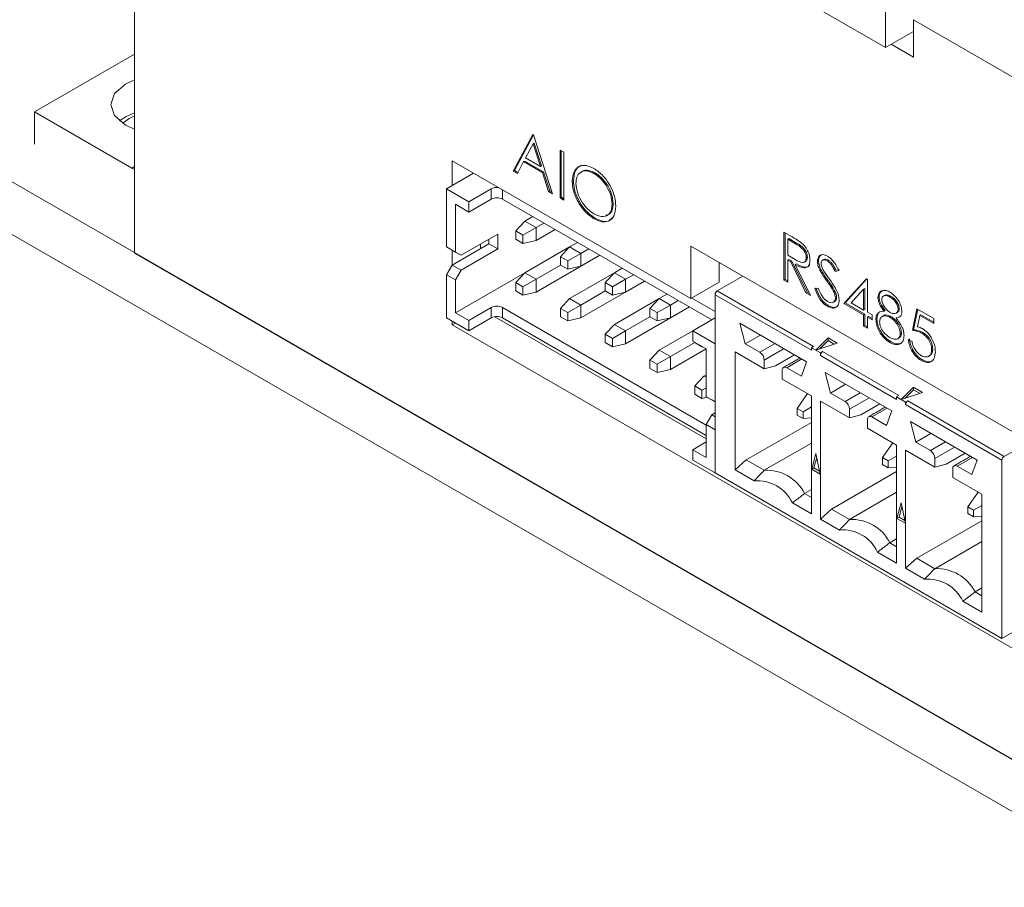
# Model space of a CAD drawing. Header units: inches. Extents: x 0.2 to 16.3, y 0.2 to 11.5.
# Tile 3 of 64: x 0.853 to 1.67, y 1.633 to 2.353. Entities that reach past the tile are written whole.
import ezdxf

# ---------------------------------------------------------------- set-up
doc = ezdxf.new("R2010")
doc.units = ezdxf.units.IN
doc.header["$MEASUREMENT"] = 0

msp = doc.modelspace()

# ---------------------------------------------------------------- linework, layer by layer
at = {"color": 7, "linetype": 'Continuous', "lineweight": 15}
for p, q in [((0.94859, 2.15899), (0.94859, 2.71206)), ((1.57141, 2.32982), (1.57141, 2.50341)), ((1.3487, 2.45838), (1.57141, 2.32982)), ((1.59442, 2.32181), (1.59442, 2.35284)), ((1.59442, 2.35284), (2.12975, 2.0438)), ((1.59442, 2.3431), (1.57141, 2.32982)), ((1.57598, 2.33246), (1.59442, 2.32181)), ((0.94859, 2.3242), (0.86561, 2.27629)), ((0.68766, 2.31), (3.04468, 0.94932)), ((0.86561, 2.27629), (0.86561, 2.24945)), ((0.86561, 2.27629), (0.94622, 2.22976)), ((0.68766, 2.26645), (3.04468, 0.90577)), ((1.2626, 2.22727), (1.27891, 2.25755)), ((1.26353, 2.2278), (1.27937, 2.25722)), ((1.27891, 2.25755), (1.27935, 2.25729)), ((1.27935, 2.25729), (1.29521, 2.20844)), ((1.27909, 2.2497), (1.27287, 2.23813)), ((1.28002, 2.25024), (1.27909, 2.2497)), ((1.28515, 2.23104), (1.27909, 2.2497)), ((1.28608, 2.23158), (1.28002, 2.25024)), ((1.27287, 2.23813), (1.28515, 2.23104)), ((1.30138, 2.24457), (1.30447, 2.24279)), ((1.30138, 2.20488), (1.30138, 2.24457)), ((1.30231, 2.20542), (1.30231, 2.24404)), ((1.30447, 2.24279), (1.30447, 2.2031)), ((0.94859, 2.23113), (0.94622, 2.22976)), ((0.94859, 2.22863), (0.94622, 2.22976)), ((1.40985, 2.12134), (1.21186, 2.23564)), ((1.21186, 2.23564), (1.21186, 2.21514)), ((1.2712, 2.23503), (1.26597, 2.22532)), ((1.27212, 2.23556), (1.2712, 2.23503)), ((1.28678, 2.22603), (1.2712, 2.23503)), ((1.28771, 2.22657), (1.27212, 2.23556)), ((1.28608, 2.23158), (1.28515, 2.23104)), ((1.22961, 2.22539), (1.20725, 2.21248)), ((1.26353, 2.2278), (1.2626, 2.22727)), ((1.26597, 2.22532), (1.2626, 2.22727)), ((1.26641, 2.22614), (1.26353, 2.2278)), ((1.28771, 2.22657), (1.28678, 2.22603)), ((1.29186, 2.21038), (1.28678, 2.22603)), ((1.29279, 2.21091), (1.28771, 2.22657)), ((1.33045, 2.22581), (1.32952, 2.22528)), ((1.31245, 2.21924), (1.31152, 2.2187)), ((1.22577, 2.2018), (1.20725, 2.21248)), ((1.20725, 2.21248), (1.20725, 2.16426)), ((1.24435, 2.21252), (1.22577, 2.2018)), ((1.24435, 2.21252), (1.24435, 2.20395)), ((1.25363, 2.20395), (1.25363, 2.21153)), ((1.29279, 2.21091), (1.29186, 2.21038)), ((1.29521, 2.20844), (1.29186, 2.21038)), ((1.29479, 2.20976), (1.29279, 2.21091)), ((1.30231, 2.20542), (1.30138, 2.20488)), ((1.30447, 2.2031), (1.30138, 2.20488)), ((1.30447, 2.20417), (1.30231, 2.20542)), ((1.21468, 2.15998), (1.21468, 2.19962)), ((1.22577, 2.19322), (1.21468, 2.19962)), ((1.24435, 2.20395), (1.22577, 2.19322)), ((1.22577, 2.19322), (1.22577, 2.2018)), ((1.42725, 2.10372), (1.25363, 2.20395)), ((1.3455, 2.20035), (1.34457, 2.19982)), ((1.27873, 2.18946), (1.27224, 2.1857)), ((1.27224, 2.1857), (1.26459, 2.17751)), ((1.28152, 2.18035), (1.2706, 2.17405)), ((1.28152, 2.18035), (1.27224, 2.1857)), ((1.28801, 2.1841), (1.28152, 2.18035)), ((1.28152, 2.16963), (1.28152, 2.18035)), ((1.33057, 2.18808), (1.32964, 2.18755)), ((1.21932, 2.1573), (1.24984, 2.17491)), ((1.24984, 2.17491), (1.24984, 2.16256)), ((1.2706, 2.17405), (1.26459, 2.17751)), ((1.26459, 2.17751), (1.26459, 2.17058)), ((1.2706, 2.17405), (1.2706, 2.16711)), ((1.28152, 2.16963), (1.2973, 2.17874)), ((1.48708, 2.17648), (1.49396, 2.17251)), ((1.48708, 2.13679), (1.48708, 2.17648)), ((1.48801, 2.13733), (1.48801, 2.17595)), ((1.20725, 2.16426), (1.21468, 2.15998)), ((1.20725, 2.16426), (1.21189, 2.16158)), ((1.24241, 2.16684), (1.21189, 2.14923)), ((1.23543, 2.1666), (1.23543, 2.16281)), ((1.24241, 2.17063), (1.24241, 2.16684)), ((1.24984, 2.16256), (1.24241, 2.16684)), ((1.26459, 2.17058), (1.2706, 2.16711)), ((1.2706, 2.16711), (1.28152, 2.16963)), ((1.30934, 2.16426), (1.27224, 2.14284)), ((1.30935, 2.16428), (1.30171, 2.15609)), ((1.31585, 2.16803), (1.30935, 2.16428)), ((1.31863, 2.15892), (1.30935, 2.16428)), ((1.69269, 2.00161), (1.40985, 2.16489)), ((1.40985, 2.16489), (1.40985, 2.12134)), ((1.4911, 2.17117), (1.49017, 2.17063)), ((1.49017, 2.17063), (1.49017, 2.1574)), ((1.49661, 2.16691), (1.49017, 2.17063)), ((1.49754, 2.16745), (1.4911, 2.17117)), ((1.49754, 2.16745), (1.49661, 2.16691)), ((2.78374, 1.09958), (0.94859, 2.15899)), ((1.21186, 2.1616), (1.21186, 2.14916)), ((1.21189, 2.16158), (1.21932, 2.1573)), ((1.21468, 2.15998), (1.21932, 2.1573)), ((1.24984, 2.16256), (1.21932, 2.14494)), ((1.28152, 2.12677), (1.33442, 2.15731)), ((1.30772, 2.15262), (1.30171, 2.15609)), ((1.30171, 2.15609), (1.30171, 2.14915)), ((1.31863, 2.15892), (1.30772, 2.15262)), ((1.32513, 2.16267), (1.31863, 2.15892)), ((1.31863, 2.1482), (1.31863, 2.15892)), ((1.31863, 2.1482), (1.33441, 2.15731)), ((1.49017, 2.1574), (1.49646, 2.15371)), ((1.21189, 2.14923), (1.20725, 2.14119)), ((1.21932, 2.14494), (1.21189, 2.14923)), ((1.30172, 2.14915), (1.28152, 2.13748)), ((1.30171, 2.14915), (1.30772, 2.14568)), ((1.30772, 2.15262), (1.30772, 2.14568)), ((1.30772, 2.14568), (1.31863, 2.1482)), ((1.43342, 2.15128), (1.43342, 2.13495)), ((1.4911, 2.15387), (1.49017, 2.15333)), ((1.49017, 2.15333), (1.49017, 2.13501)), ((1.49267, 2.15188), (1.49017, 2.15333)), ((1.4936, 2.15242), (1.4911, 2.15387)), ((1.4936, 2.15242), (1.49267, 2.15188)), ((1.5053, 2.12627), (1.49267, 2.15188)), ((1.50623, 2.12681), (1.4936, 2.15242)), ((1.49742, 2.15022), (1.49649, 2.14968)), ((1.49649, 2.14968), (1.50912, 2.12407)), ((1.50652, 2.15573), (1.50559, 2.15519)), ((1.51577, 2.15275), (1.51485, 2.15221)), ((1.5239, 2.15325), (1.52297, 2.15271)), ((1.21468, 2.1369), (1.20725, 2.14119)), ((1.20725, 2.14119), (1.20725, 2.10532)), ((1.21932, 2.14494), (1.21468, 2.1369)), ((1.21468, 2.10961), (1.27223, 2.14284)), ((1.27224, 2.14284), (1.26459, 2.13465)), ((1.28152, 2.13748), (1.27224, 2.14284)), ((1.34646, 2.14283), (1.30935, 2.12141)), ((1.34647, 2.14285), (1.33883, 2.13466)), ((1.35297, 2.1466), (1.34647, 2.14285)), ((1.35575, 2.13749), (1.34647, 2.14285)), ((1.36225, 2.14124), (1.35575, 2.13749)), ((1.43182, 2.12785), (1.45292, 2.14003)), ((1.5177, 2.1456), (1.51677, 2.14506)), ((1.53247, 2.14458), (1.52968, 2.14375)), ((1.53061, 2.14428), (1.52968, 2.14375)), ((1.5334, 2.14512), (1.53061, 2.14428)), ((1.21468, 2.1369), (1.21468, 2.10961)), ((1.2706, 2.13118), (1.26459, 2.13465)), ((1.26459, 2.13465), (1.26459, 2.12771)), ((1.28152, 2.13748), (1.2706, 2.13118)), ((1.28152, 2.12677), (1.28152, 2.13748)), ((1.31863, 2.10534), (1.37154, 2.13588)), ((1.34484, 2.13119), (1.33883, 2.13466)), ((1.33883, 2.13466), (1.33883, 2.12772)), ((1.35575, 2.13749), (1.34484, 2.13119)), ((1.35575, 2.12678), (1.35575, 2.13749)), ((1.35575, 2.12678), (1.37153, 2.13588)), ((1.40985, 2.12134), (1.43342, 2.13495)), ((1.48801, 2.13733), (1.48708, 2.13679)), ((1.49017, 2.13501), (1.48708, 2.13679)), ((1.49017, 2.13608), (1.48801, 2.13733)), ((1.52333, 2.13694), (1.5224, 2.13641)), ((1.53688, 2.1172), (1.55564, 2.13792)), ((1.53781, 2.11774), (1.55593, 2.13776)), ((1.55564, 2.13792), (1.55627, 2.13756)), ((1.55627, 2.13756), (1.55627, 2.11008)), ((1.26459, 2.12771), (1.2706, 2.12425)), ((1.2706, 2.13118), (1.2706, 2.12425)), ((1.2706, 2.12425), (1.28152, 2.12677)), ((1.33883, 2.12772), (1.31863, 2.11606)), ((1.33883, 2.12772), (1.34484, 2.12425)), ((1.34484, 2.13119), (1.34484, 2.12425)), ((1.34484, 2.12425), (1.35575, 2.12678)), ((1.39009, 2.12517), (1.38359, 2.12142)), ((1.42997, 1.97676), (1.42997, 2.12463)), ((1.42997, 2.12463), (1.50986, 2.07851)), ((1.43182, 2.12785), (1.51172, 2.08172)), ((1.50623, 2.12681), (1.5053, 2.12627)), ((1.50912, 2.12407), (1.5053, 2.12627)), ((1.50838, 2.12557), (1.50623, 2.12681)), ((1.51264, 2.12969), (1.51555, 2.13003)), ((1.52952, 2.12704), (1.5286, 2.1265)), ((1.55319, 2.1291), (1.54294, 2.11778)), ((1.55411, 2.12964), (1.55319, 2.1291)), ((1.55319, 2.11186), (1.55319, 2.1291)), ((1.55411, 2.1124), (1.55411, 2.12964)), ((1.57591, 2.12322), (1.57499, 2.12269)), ((1.30935, 2.12141), (1.30171, 2.11322)), ((1.31863, 2.11606), (1.30772, 2.10975)), ((1.31863, 2.11606), (1.30935, 2.12141)), ((1.31863, 2.10534), (1.31863, 2.11606)), ((1.38358, 2.1214), (1.34647, 2.09999)), ((1.38359, 2.12142), (1.37595, 2.11323)), ((1.39287, 2.11606), (1.38196, 2.10976)), ((1.39287, 2.11606), (1.38359, 2.12142)), ((1.39937, 2.11981), (1.39287, 2.11606)), ((1.39287, 2.10535), (1.39287, 2.11606)), ((1.42997, 2.11072), (1.41071, 2.12184)), ((1.52402, 2.11552), (1.5231, 2.11498)), ((1.53076, 2.12243), (1.52983, 2.12189)), ((1.53781, 2.11774), (1.53688, 2.1172)), ((1.55319, 2.10779), (1.53688, 2.1172)), ((1.55411, 2.10833), (1.53781, 2.11774)), ((1.54294, 2.11778), (1.55319, 2.11186)), ((1.56601, 2.12282), (1.56508, 2.12229)), ((1.21468, 2.10961), (1.22577, 2.10321)), ((1.22577, 2.10321), (1.24435, 2.11394)), ((1.24435, 2.11394), (1.24435, 2.10537)), ((1.25363, 2.11394), (1.42254, 2.01643)), ((1.25363, 2.10537), (1.25363, 2.11394)), ((1.30772, 2.10975), (1.30171, 2.11322)), ((1.30171, 2.11322), (1.30171, 2.10629)), ((1.30772, 2.10975), (1.30772, 2.10282)), ((1.35575, 2.08391), (1.40866, 2.11445)), ((1.38196, 2.10976), (1.37595, 2.11323)), ((1.37595, 2.11323), (1.37595, 2.10629)), ((1.38196, 2.10976), (1.38196, 2.10282)), ((1.39287, 2.10535), (1.40865, 2.11446)), ((1.55411, 2.1124), (1.55319, 2.11186)), ((1.55411, 2.10833), (1.55319, 2.10779)), ((1.55319, 2.09863), (1.55319, 2.10779)), ((1.55411, 2.09917), (1.55411, 2.10833)), ((1.55627, 2.11008), (1.56024, 2.10779)), ((1.56024, 2.10779), (1.56024, 2.10372)), ((1.57103, 2.11151), (1.5701, 2.11098)), ((1.58276, 2.11318), (1.58183, 2.11264)), ((1.59373, 2.09507), (1.59725, 2.11288)), ((1.59466, 2.09561), (1.59799, 2.11246)), ((1.59725, 2.11288), (1.61136, 2.10474)), ((1.59966, 2.10742), (1.59781, 2.09805)), ((1.60059, 2.10796), (1.59966, 2.10742)), ((1.61136, 2.10067), (1.59966, 2.10742)), ((1.61136, 2.10174), (1.60059, 2.10796)), ((1.20725, 2.10532), (1.22577, 2.09464)), ((1.21186, 2.10267), (1.21186, 2.09955)), ((1.21186, 2.09955), (1.21456, 2.10111)), ((1.21186, 2.09955), (1.69835, 1.81871)), ((1.22577, 2.09464), (1.24435, 2.10537)), ((1.22577, 2.09464), (1.22577, 2.10321)), ((1.24724, 2.10634), (1.42254, 2.00514)), ((1.25363, 2.10537), (1.42254, 2.00785)), ((1.30171, 2.10629), (1.30772, 2.10282)), ((1.30772, 2.10282), (1.31863, 2.10534)), ((1.34647, 2.09999), (1.33883, 2.09179)), ((1.35575, 2.09463), (1.34647, 2.09999)), ((1.37595, 2.10629), (1.35575, 2.09463)), ((1.37595, 2.10629), (1.38196, 2.10282)), ((1.38196, 2.10282), (1.39287, 2.10535)), ((1.4207, 2.09998), (1.38359, 2.07856)), ((1.41146, 2.0946), (1.42997, 2.10529)), ((1.42071, 2.09999), (1.42061, 2.09988)), ((1.42721, 2.10374), (1.42071, 2.09999)), ((1.42075, 2.09997), (1.42071, 2.09999)), ((1.50587, 2.06903), (1.45057, 2.10095)), ((1.45493, 2.08386), (1.45057, 2.10095)), ((1.55411, 2.09917), (1.55319, 2.09863)), ((1.55627, 2.09792), (1.55411, 2.09917)), ((1.5572, 2.10655), (1.55627, 2.10601)), ((1.55627, 2.10601), (1.55627, 2.09685)), ((1.56024, 2.10372), (1.55627, 2.10601)), ((1.56024, 2.10479), (1.5572, 2.10655)), ((1.56425, 2.10455), (1.56332, 2.10402)), ((1.57611, 2.10631), (1.57519, 2.10578)), ((1.58096, 2.10578), (1.58003, 2.10525)), ((1.61136, 2.10474), (1.61136, 2.10067)), ((1.34484, 2.08833), (1.33883, 2.09179)), ((1.33883, 2.09179), (1.33883, 2.08486)), ((1.35575, 2.09463), (1.34484, 2.08833)), ((1.35575, 2.08391), (1.35575, 2.09463)), ((1.42997, 2.08391), (1.41146, 2.0946)), ((1.41146, 2.0946), (1.41146, 2.08603)), ((1.46755, 2.09115), (1.45493, 2.08386)), ((1.55627, 2.09685), (1.55319, 2.09863)), ((1.58452, 2.0931), (1.58359, 2.09257)), ((1.59466, 2.09561), (1.59373, 2.09507)), ((1.60223, 2.09327), (1.6013, 2.09274)), ((1.33883, 2.08486), (1.34484, 2.08139)), ((1.34484, 2.08833), (1.34484, 2.08139)), ((1.34484, 2.08139), (1.35575, 2.08391)), ((1.41307, 2.08486), (1.39287, 2.0732)), ((1.41146, 2.08603), (1.42254, 2.07963)), ((1.41307, 2.0851), (1.41307, 2.08486)), ((1.41307, 2.08486), (1.41907, 2.0814)), ((1.42997, 2.03569), (1.42997, 2.08391)), ((1.46708, 2.07684), (1.45493, 2.08386)), ((1.47971, 2.08413), (1.46708, 2.07684)), ((1.51358, 2.07851), (1.52377, 2.0887)), ((1.53123, 2.08439), (1.51358, 2.07851)), ((1.52377, 2.08656), (1.51679, 2.07958)), ((1.52377, 2.0887), (1.53123, 2.08439)), ((1.52377, 2.08656), (1.52377, 2.0887)), ((1.52887, 2.08361), (1.52377, 2.08656)), ((1.57588, 2.08558), (1.57495, 2.08505)), ((1.5902, 2.08744), (1.59329, 2.08566)), ((1.38359, 2.07856), (1.37595, 2.07037)), ((1.39287, 2.0732), (1.38359, 2.07856)), ((1.39287, 2.06248), (1.42254, 2.07961)), ((1.41907, 2.08163), (1.41907, 2.0814)), ((1.41907, 2.0814), (1.41936, 2.08146)), ((1.42254, 2.03998), (1.42254, 2.07963)), ((1.4708, 2.06321), (1.44658, 2.0772)), ((1.44658, 2.0772), (1.44658, 1.9793)), ((1.4708, 2.07042), (1.48713, 2.07985)), ((1.48008, 2.0657), (1.49585, 2.07481)), ((1.51172, 2.08172), (1.50986, 2.08065)), ((1.50986, 2.08065), (1.51729, 2.07637)), ((1.50986, 2.07851), (1.50986, 2.08065)), ((1.51729, 2.07637), (1.51914, 2.07744)), ((1.51729, 2.07637), (1.51729, 2.07422)), ((1.51729, 2.07422), (1.58057, 2.03769)), ((1.51914, 2.07744), (1.58243, 2.0409)), ((1.61052, 2.07972), (1.60959, 2.07919)), ((1.38196, 2.0669), (1.37595, 2.07037)), ((1.37595, 2.07037), (1.37595, 2.06343)), ((1.39287, 2.0732), (1.38196, 2.0669)), ((1.38196, 2.0669), (1.38196, 2.05996)), ((1.39287, 2.06248), (1.39287, 2.0732)), ((1.4708, 2.06321), (1.4708, 2.07042)), ((1.48936, 2.06399), (1.50198, 2.07127)), ((1.50587, 2.06903), (1.50151, 2.05697)), ((1.60162, 2.07073), (1.60069, 2.07019)), ((1.37595, 2.06343), (1.38196, 2.05996)), ((1.38196, 2.05996), (1.39287, 2.06248)), ((1.42254, 2.05819), (1.42071, 2.05713)), ((1.48008, 2.0657), (1.4708, 2.06321)), ((1.48564, 2.06184), (1.48564, 2.05464)), ((1.50151, 2.05697), (1.48936, 2.06399)), ((1.57658, 2.02821), (1.52128, 2.06013)), ((1.52564, 2.04304), (1.52128, 2.06013)), ((1.42071, 2.05713), (1.41307, 2.04894)), ((1.42254, 2.05607), (1.42071, 2.05713)), ((1.50986, 2.04066), (1.48564, 2.05464)), ((1.53826, 2.05033), (1.52564, 2.04304)), ((1.41907, 2.04547), (1.41307, 2.04894)), ((1.41307, 2.04894), (1.41307, 2.042)), ((1.41307, 2.042), (1.41907, 2.03853)), ((1.42254, 2.04747), (1.41907, 2.04547)), ((1.41907, 2.04547), (1.41907, 2.03853)), ((1.50664, 2.04252), (1.49804, 2.0303)), ((1.53779, 2.03602), (1.52564, 2.04304)), ((1.55042, 2.04331), (1.53779, 2.03602)), ((1.58429, 2.03769), (1.59448, 2.04788)), ((1.60194, 2.04357), (1.58429, 2.03769)), ((1.59448, 2.04574), (1.5875, 2.03876)), ((1.59448, 2.04788), (1.60194, 2.04357)), ((1.59448, 2.04574), (1.59448, 2.04788)), ((1.59958, 2.04279), (1.59448, 2.04574)), ((1.41907, 2.03853), (1.42334, 2.03952)), ((1.42254, 2.03998), (1.42997, 2.03569)), ((1.42718, 2.0373), (1.42254, 2.03998)), ((1.42718, 2.0373), (1.42997, 2.03569)), ((1.50986, 1.94276), (1.50986, 2.04066)), ((1.54151, 2.02239), (1.51729, 2.03638)), ((1.51729, 2.03638), (1.51729, 1.93848)), ((1.54151, 2.0296), (1.55784, 2.03902)), ((1.55079, 2.02488), (1.56657, 2.03399)), ((1.58243, 2.0409), (1.58057, 2.03983)), ((1.58057, 2.03983), (1.588, 2.03555)), ((1.58057, 2.03769), (1.58057, 2.03983)), ((1.588, 2.03555), (1.58985, 2.03662)), ((1.588, 2.03555), (1.588, 2.0334)), ((1.588, 2.0334), (1.66789, 1.98728)), ((1.58985, 2.03662), (1.66975, 1.99049)), ((1.42718, 2.02494), (1.42997, 2.02655)), ((1.50294, 2.02747), (1.49804, 2.0303)), ((1.49804, 2.0303), (1.49804, 2.02464)), ((1.50986, 2.03146), (1.50294, 2.02747)), ((1.50294, 2.02181), (1.50294, 2.02747)), ((1.54151, 2.02239), (1.54151, 2.0296)), ((1.56007, 2.02317), (1.57269, 2.03045)), ((1.57658, 2.02821), (1.57222, 2.01615)), ((1.42254, 2.01691), (1.42718, 2.02494)), ((1.42997, 2.02334), (1.42718, 2.02494)), ((1.50986, 2.0187), (1.45586, 1.98753)), ((1.49804, 2.02464), (1.50294, 2.02181)), ((1.50294, 2.02181), (1.50986, 2.02242)), ((1.55079, 2.02488), (1.54151, 2.02239)), ((1.55635, 2.02102), (1.55635, 2.01382)), ((1.57222, 2.01615), (1.56007, 2.02317)), ((1.64729, 1.98738), (1.59199, 2.01931)), ((1.59635, 2.00222), (1.59199, 2.01931)), ((1.42997, 2.01262), (1.42254, 2.01691)), ((1.42254, 1.98961), (1.42254, 2.01691)), ((1.42997, 1.97676), (1.42997, 2.01262)), ((1.58057, 1.99984), (1.55635, 2.01382)), ((1.60897, 2.00951), (1.59635, 2.00222)), ((1.42254, 2.00241), (1.41146, 1.99601)), ((1.4708, 1.9789), (1.50986, 2.00145)), ((1.57735, 2.0017), (1.56875, 1.98948)), ((1.60851, 1.9952), (1.59635, 2.00222)), ((1.62113, 2.00249), (1.60851, 1.9952)), ((1.66975, 1.99049), (1.69085, 2.00267)), ((1.42254, 1.98961), (1.41146, 1.99601)), ((1.41146, 1.99601), (1.41146, 1.98744)), ((1.51357, 1.99278), (1.51009, 1.97979)), ((1.51706, 1.97577), (1.51357, 1.99278)), ((1.58057, 1.90194), (1.58057, 1.99984)), ((1.61222, 1.98157), (1.588, 1.99555)), ((1.588, 1.99555), (1.588, 1.89766)), ((1.61222, 1.98877), (1.62855, 1.9982)), ((1.6215, 1.98406), (1.63728, 1.99317)), ((1.41146, 1.98744), (1.42997, 1.97676)), ((1.44658, 1.9793), (1.45586, 1.98753)), ((1.4708, 1.9789), (1.45586, 1.98753)), ((1.51425, 1.98946), (1.51195, 1.98086)), ((1.57365, 1.98665), (1.56875, 1.98948)), ((1.56875, 1.98948), (1.56875, 1.98382)), ((1.58057, 1.99064), (1.57365, 1.98665)), ((1.57365, 1.98099), (1.57365, 1.98665)), ((1.61222, 1.98157), (1.61222, 1.98877)), ((1.63078, 1.98235), (1.6434, 1.98963)), ((1.64729, 1.98738), (1.64293, 1.97533)), ((1.66789, 1.8394), (1.66789, 1.98728)), ((1.66789, 1.8394), (1.42997, 1.97676)), ((1.44658, 1.9793), (1.46237, 1.97018)), ((1.51009, 1.97979), (1.51195, 1.98086)), ((1.51009, 1.97979), (1.51706, 1.97577)), ((1.51195, 1.98086), (1.51656, 1.9782)), ((1.58057, 1.97788), (1.52657, 1.94671)), ((1.56875, 1.98382), (1.57365, 1.98099)), ((1.57365, 1.98099), (1.58057, 1.9816)), ((1.6215, 1.98406), (1.61222, 1.98157)), ((1.62706, 1.9802), (1.62706, 1.973)), ((1.64293, 1.97533), (1.63078, 1.98235)), ((1.65128, 1.95902), (1.62706, 1.973)), ((1.50986, 1.96288), (1.5042, 1.95962)), ((1.54151, 1.93808), (1.58057, 1.96063)), ((1.64806, 1.96088), (1.63946, 1.94865)), ((1.49407, 1.95188), (1.50986, 1.94276)), ((1.5042, 1.95962), (1.50986, 1.95635)), ((1.58429, 1.95196), (1.5808, 1.93897)), ((1.58777, 1.93495), (1.58429, 1.95196)), ((1.65128, 1.86112), (1.65128, 1.95902)), ((1.51729, 1.93848), (1.52657, 1.94671)), ((1.54151, 1.93808), (1.52657, 1.94671)), ((1.58497, 1.94864), (1.58266, 1.94004)), ((1.64436, 1.94583), (1.63946, 1.94865)), ((1.63946, 1.94865), (1.63946, 1.94299)), ((1.65128, 1.94982), (1.64436, 1.94583)), ((1.64436, 1.94017), (1.64436, 1.94583)), ((1.51729, 1.93848), (1.53308, 1.92936)), ((1.5808, 1.93897), (1.58266, 1.94004)), ((1.5808, 1.93897), (1.58777, 1.93495)), ((1.58266, 1.94004), (1.58727, 1.93738)), ((1.65128, 1.93706), (1.59728, 1.90589)), ((1.63946, 1.94299), (1.64436, 1.94017)), ((1.64436, 1.94017), (1.65128, 1.94078)), ((1.58057, 1.92206), (1.57491, 1.9188)), ((1.61222, 1.89726), (1.65128, 1.91981)), ((1.56478, 1.91106), (1.58057, 1.90194)), ((1.57491, 1.9188), (1.58057, 1.91553)), ((1.588, 1.89766), (1.59728, 1.90589)), ((1.61222, 1.89726), (1.59728, 1.90589)), ((1.588, 1.89766), (1.60379, 1.88854)), ((1.64562, 1.87798), (1.65128, 1.88124)), ((1.63549, 1.87024), (1.65128, 1.86112)), ((1.64562, 1.87798), (1.65128, 1.87471)), ((1.69835, 1.85698), (1.66789, 1.8394))]:
    msp.add_line(p, q, dxfattribs=at)
at = {"color": 7, "linetype": 'Continuous', "lineweight": 15, "flags": 128}
for points in [[(0.94859, 2.26195), (0.94104, 2.26541), (0.932, 2.27321), (0.92883, 2.28241), (0.932, 2.29162), (0.94104, 2.29942), (0.94859, 2.30288)], [(0.93614, 2.26881), (0.94104, 2.2722), (0.94859, 2.27566)], [(0.93871, 2.26687), (0.9441, 2.27081), (0.94859, 2.27302)]]:
    msp.add_lwpolyline(points, dxfattribs=at)
at = {"color": 7, "linetype": 'Continuous', "lineweight": 15}
for centre, radius, start, end in [((1.24891, 2.20382), 0.00983, 83.24173, 117.69694), ((1.24899, 2.195), 0.01009, 62.61019, 117.39005), ((1.434, 2.12445), 0.00403, 122.60635, 177.39303), ((1.24899, 2.10498), 0.01009, 62.61019, 117.39005), ((1.24899, 2.09641), 0.01009, 62.61019, 117.39005), ((1.46274, 2.07005), 0.00807, 2.60549, 57.39451), ((1.52132, 2.07404), 0.00403, 122.60635, 177.39303), ((1.48791, 2.06221), 0.00229, 50.79678, 189.21397), ((1.53345, 2.02923), 0.00807, 2.60541, 57.39457), ((1.59203, 2.03322), 0.00403, 122.60635, 177.39303), ((1.55862, 2.02139), 0.00229, 50.79681, 189.21399), ((1.60416, 1.98841), 0.00807, 2.60541, 57.39456), ((1.67192, 1.9871), 0.00403, 122.60635, 177.39303), ((1.47266, 1.94355), 0.0354, 26.99492, 93.01046), ((1.62933, 1.98057), 0.00229, 50.7969, 189.21385), ((1.46503, 1.93819), 0.0321, 25.24165, 94.76373), ((1.54337, 1.90272), 0.0354, 26.99492, 93.01045), ((1.53574, 1.89737), 0.0321, 25.24164, 94.76373), ((1.61408, 1.8619), 0.0354, 26.99492, 93.01046), ((1.60645, 1.85655), 0.0321, 25.24164, 94.76373)]:
    msp.add_arc(centre, radius, start, end, dxfattribs=at)
for points, knots in [([(1.31152, 2.2187), (1.31184, 2.22158), (1.31247, 2.22734), (1.31718, 2.2316), (1.32311, 2.23233), (1.32728, 2.2304), (1.32937, 2.22944)], [0, 0, 0, 0, 0.279731, 0.559327, 0.779681, 1, 1, 1, 1]), ([(1.31245, 2.21924), (1.31279, 2.22205), (1.31348, 2.22766), (1.31679, 2.23165), (1.31938, 2.23182), (1.31967, 2.23184)], [0, 0, 0, 0, 0.47027, 0.940313, 1, 1, 1, 1]), ([(1.32937, 2.22944), (1.33206, 2.22755), (1.33745, 2.22379), (1.34347, 2.21468), (1.34712, 2.20566), (1.34748, 2.20057), (1.34765, 2.19803)], [0, 0, 0, 0, 0.2797672, 0.5593585, 0.7795711, 1, 1, 1, 1]), ([(1.32952, 2.22528), (1.32735, 2.2262), (1.32301, 2.22806), (1.31804, 2.22651), (1.31507, 2.2226), (1.31476, 2.21882), (1.3146, 2.21693)], [0, 0, 0, 0, 0.279627, 0.55935, 0.77963, 1, 1, 1, 1]), ([(1.33045, 2.22581), (1.32831, 2.2267), (1.32404, 2.22847), (1.31973, 2.22769), (1.31849, 2.22577), (1.31827, 2.22544)], [0, 0, 0, 0, 0.453277, 0.906709, 1, 1, 1, 1]), ([(1.34457, 2.19982), (1.34431, 2.20249), (1.34378, 2.20784), (1.3396, 2.21572), (1.33464, 2.22174), (1.33123, 2.2241), (1.32952, 2.22528)], [0, 0, 0, 0, 0.279468, 0.55887, 0.779516, 1, 1, 1, 1]), ([(1.3455, 2.20035), (1.34523, 2.20303), (1.34471, 2.20837), (1.34052, 2.21625), (1.33557, 2.22227), (1.33215, 2.22463), (1.33045, 2.22581)], [0, 0, 0, 0, 0.279468, 0.55887, 0.779516, 1, 1, 1, 1]), ([(1.32964, 2.18755), (1.32698, 2.18943), (1.32165, 2.19318), (1.31573, 2.20221), (1.31207, 2.21114), (1.3117, 2.21618), (1.31152, 2.2187)], [0, 0, 0, 0, 0.279664, 0.559354, 0.779636, 1, 1, 1, 1]), ([(1.33057, 2.18808), (1.32791, 2.18996), (1.32258, 2.19372), (1.31665, 2.20275), (1.313, 2.21167), (1.31263, 2.21671), (1.31245, 2.21924)], [0, 0, 0, 0, 0.279664, 0.559354, 0.779636, 1, 1, 1, 1]), ([(1.3146, 2.21693), (1.31487, 2.21428), (1.31539, 2.20897), (1.31955, 2.20118), (1.32442, 2.19512), (1.32782, 2.19283), (1.32952, 2.19169)], [0, 0, 0, 0, 0.279416, 0.559076, 0.779478, 1, 1, 1, 1]), ([(1.32952, 2.19169), (1.3317, 2.19072), (1.33606, 2.18877), (1.34112, 2.1902), (1.3441, 2.19414), (1.34441, 2.19793), (1.34457, 2.19982)], [0, 0, 0, 0, 0.27983, 0.559389, 0.779654, 1, 1, 1, 1]), ([(1.34765, 2.19803), (1.34735, 2.19512), (1.34675, 2.18931), (1.34185, 2.18531), (1.33593, 2.18454), (1.33174, 2.18654), (1.32964, 2.18755)], [0, 0, 0, 0, 0.27963, 0.559343, 0.779597, 1, 1, 1, 1]), ([(1.33936, 2.19071), (1.34032, 2.19085), (1.34273, 2.19119), (1.34499, 2.19476), (1.34533, 2.19849), (1.3455, 2.20035)], [0, 0, 0, 0, 0.24609, 0.622976, 1, 1, 1, 1]), ([(1.34457, 2.18842), (1.34381, 2.18757), (1.34187, 2.1854), (1.33679, 2.18516), (1.33264, 2.18711), (1.33057, 2.18808)], [0, 0, 0, 0, 0.2439144, 0.6218294, 1, 1, 1, 1]), ([(1.49396, 2.17251), (1.49542, 2.17168), (1.49803, 2.17018), (1.50061, 2.1683), (1.50175, 2.16748)], [0, 0, 0, 0, 0.560239, 1, 1, 1, 1]), ([(1.50559, 2.15519), (1.50555, 2.1558), (1.50548, 2.157), (1.5048, 2.15898), (1.50383, 2.16088), (1.50128, 2.16429), (1.49869, 2.16575), (1.49661, 2.16691)], [0, 0, 0, 0, 0.125307, 0.250617, 0.375954, 0.501281, 1, 1, 1, 1]), ([(1.50652, 2.15573), (1.50648, 2.15633), (1.50641, 2.15754), (1.50572, 2.15952), (1.50476, 2.16142), (1.50221, 2.16483), (1.49961, 2.16628), (1.49754, 2.16745)], [0, 0, 0, 0, 0.125307, 0.250617, 0.375954, 0.501281, 1, 1, 1, 1]), ([(1.50175, 2.16748), (1.50283, 2.16644), (1.50498, 2.16437), (1.50725, 2.16039), (1.50851, 2.15658), (1.50862, 2.15446), (1.50868, 2.1534)], [0, 0, 0, 0, 0.279797, 0.5595, 0.779626, 1, 1, 1, 1]), ([(1.51485, 2.15221), (1.515, 2.15353), (1.51529, 2.15618), (1.51764, 2.15788), (1.52045, 2.15796), (1.52236, 2.15704), (1.52332, 2.15659)], [0, 0, 0, 0, 0.279553, 0.558798, 0.779378, 1, 1, 1, 1]), ([(1.51577, 2.15275), (1.51589, 2.15412), (1.51608, 2.15646), (1.51757, 2.15731), (1.51819, 2.15766)], [0, 0, 0, 0, 0.588811, 1, 1, 1, 1]), ([(1.52332, 2.15659), (1.52437, 2.15586), (1.52649, 2.15439), (1.5298, 2.15015), (1.53146, 2.14669), (1.53247, 2.14458)], [0, 0, 0, 0, 0.27975, 0.559501, 1, 1, 1, 1]), ([(1.49646, 2.15371), (1.49857, 2.1525), (1.50121, 2.15099), (1.50382, 2.15142), (1.50519, 2.15246), (1.50543, 2.1541), (1.50559, 2.15519)], [0, 0, 0, 0, 0.499827, 0.625498, 0.751208, 1, 1, 1, 1]), ([(1.50868, 2.1534), (1.50859, 2.1522), (1.50841, 2.1498), (1.50671, 2.14744), (1.50283, 2.14634), (1.4991, 2.14831), (1.49649, 2.14968)], [0, 0, 0, 0, 0.18712, 0.373979, 0.560911, 1, 1, 1, 1]), ([(1.50844, 2.14961), (1.50815, 2.14911), (1.50738, 2.14776), (1.50368, 2.14697), (1.5, 2.14888), (1.49742, 2.15022)], [0, 0, 0, 0, 0.151305, 0.404729, 1, 1, 1, 1]), ([(1.50488, 2.15219), (1.50518, 2.15238), (1.50617, 2.15302), (1.50638, 2.15461), (1.50652, 2.15573)], [0, 0, 0, 0, 0.292196, 1, 1, 1, 1]), ([(1.51677, 2.14506), (1.51616, 2.14644), (1.51508, 2.1489), (1.51492, 2.1512), (1.51485, 2.15221)], [0, 0, 0, 0, 0.55984, 1, 1, 1, 1]), ([(1.5177, 2.1456), (1.51709, 2.14697), (1.51601, 2.14944), (1.51585, 2.15174), (1.51577, 2.15275)], [0, 0, 0, 0, 0.55984, 1, 1, 1, 1]), ([(1.52297, 2.15271), (1.52227, 2.15305), (1.52088, 2.15374), (1.5192, 2.15347), (1.5181, 2.1524), (1.51799, 2.1512), (1.51793, 2.1506)], [0, 0, 0, 0, 0.280274, 0.559931, 0.77992, 1, 1, 1, 1]), ([(1.51793, 2.1506), (1.51797, 2.15002), (1.51805, 2.14887), (1.5188, 2.14661), (1.51967, 2.14509), (1.5202, 2.14416)], [0, 0, 0, 0, 0.279947, 0.559774, 1, 1, 1, 1]), ([(1.5239, 2.15325), (1.52322, 2.15357), (1.52185, 2.15421), (1.52047, 2.15422), (1.52007, 2.15377), (1.52005, 2.15376)], [0, 0, 0, 0, 0.4913236, 0.9815653, 1, 1, 1, 1]), ([(1.52968, 2.14375), (1.52909, 2.14495), (1.52811, 2.14692), (1.5265, 2.14954), (1.52481, 2.15148), (1.52359, 2.1523), (1.52297, 2.15271)], [0, 0, 0, 0, 0.340408, 0.560482, 0.78018, 1, 1, 1, 1]), ([(1.53061, 2.14428), (1.53002, 2.14548), (1.52904, 2.14745), (1.52743, 2.15008), (1.52574, 2.15202), (1.52451, 2.15284), (1.5239, 2.15325)], [0, 0, 0, 0, 0.340408, 0.560482, 0.78018, 1, 1, 1, 1]), ([(1.5224, 2.13641), (1.52128, 2.13797), (1.51928, 2.14076), (1.51753, 2.14375), (1.51677, 2.14506)], [0, 0, 0, 0, 0.560413, 1, 1, 1, 1]), ([(1.52333, 2.13694), (1.52221, 2.13851), (1.52021, 2.14129), (1.51846, 2.14428), (1.5177, 2.1456)], [0, 0, 0, 0, 0.560413, 1, 1, 1, 1]), ([(1.5202, 2.14416), (1.52104, 2.14291), (1.52256, 2.14068), (1.52413, 2.1385), (1.52482, 2.13754)], [0, 0, 0, 0, 0.559906, 1, 1, 1, 1]), ([(1.5286, 2.1265), (1.52754, 2.12842), (1.52564, 2.13185), (1.52339, 2.13502), (1.5224, 2.13641)], [0, 0, 0, 0, 0.5594959, 1, 1, 1, 1]), ([(1.52952, 2.12704), (1.52847, 2.12896), (1.52657, 2.13239), (1.52432, 2.13555), (1.52333, 2.13694)], [0, 0, 0, 0, 0.5594959, 1, 1, 1, 1]), ([(1.52482, 2.13754), (1.52697, 2.13446), (1.52997, 2.13016), (1.53253, 2.1239), (1.53279, 2.12134), (1.53291, 2.12006)], [0, 0, 0, 0, 0.560115, 0.780284, 1, 1, 1, 1]), ([(1.5231, 2.11498), (1.52182, 2.11587), (1.51928, 2.11763), (1.51536, 2.12288), (1.51367, 2.12711), (1.51264, 2.12969)], [0, 0, 0, 0, 0.27988, 0.559666, 1, 1, 1, 1]), ([(1.52402, 2.11552), (1.52275, 2.1164), (1.52021, 2.11816), (1.51629, 2.12342), (1.5146, 2.12764), (1.51357, 2.13023)], [0, 0, 0, 0, 0.27988, 0.559666, 1, 1, 1, 1]), ([(1.51555, 2.13003), (1.51657, 2.12762), (1.51799, 2.12428), (1.52091, 2.12058), (1.52237, 2.11956), (1.5231, 2.11906)], [0, 0, 0, 0, 0.55932, 0.779782, 1, 1, 1, 1]), ([(1.52983, 2.12189), (1.52974, 2.12273), (1.52959, 2.12424), (1.5289, 2.12581), (1.5286, 2.1265)], [0, 0, 0, 0, 0.55899, 1, 1, 1, 1]), ([(1.53076, 2.12243), (1.53067, 2.12327), (1.53052, 2.12477), (1.52983, 2.12634), (1.52952, 2.12704)], [0, 0, 0, 0, 0.55899, 1, 1, 1, 1]), ([(1.56508, 2.12229), (1.56533, 2.12374), (1.56582, 2.12664), (1.56865, 2.1283), (1.57189, 2.12824), (1.57407, 2.12719), (1.57516, 2.12666)], [0, 0, 0, 0, 0.278806, 0.558457, 0.77916, 1, 1, 1, 1]), ([(1.56601, 2.12282), (1.56621, 2.12435), (1.56652, 2.12675), (1.56815, 2.12754), (1.56875, 2.12783)], [0, 0, 0, 0, 0.632557, 1, 1, 1, 1]), ([(1.57499, 2.12269), (1.57408, 2.12314), (1.57228, 2.12404), (1.57007, 2.12385), (1.56846, 2.12274), (1.56827, 2.12121), (1.56817, 2.12045)], [0, 0, 0, 0, 0.280651, 0.560566, 0.78062, 1, 1, 1, 1]), ([(1.57591, 2.12322), (1.57502, 2.12365), (1.57325, 2.12451), (1.57134, 2.12458), (1.57068, 2.12398), (1.57057, 2.12388)], [0, 0, 0, 0, 0.4545038, 0.9078161, 1, 1, 1, 1]), ([(1.57516, 2.12666), (1.57653, 2.12569), (1.57927, 2.12376), (1.58248, 2.11929), (1.58452, 2.11468), (1.58478, 2.11205), (1.58491, 2.11073)], [0, 0, 0, 0, 0.2799289, 0.5596229, 0.7799456, 1, 1, 1, 1]), ([(1.58276, 2.11318), (1.58257, 2.11431), (1.5822, 2.11657), (1.57967, 2.12066), (1.57734, 2.12225), (1.57591, 2.12322)], [0, 0, 0, 0, 0.278971, 0.559919, 1, 1, 1, 1]), ([(1.5231, 2.11906), (1.52402, 2.11863), (1.52587, 2.11778), (1.52812, 2.11808), (1.52956, 2.11954), (1.52974, 2.12111), (1.52983, 2.12189)], [0, 0, 0, 0, 0.280276, 0.560148, 0.780153, 1, 1, 1, 1]), ([(1.53291, 2.12006), (1.53272, 2.11855), (1.53234, 2.11552), (1.52959, 2.11364), (1.52642, 2.11338), (1.5242, 2.11445), (1.5231, 2.11498)], [0, 0, 0, 0, 0.279183, 0.559085, 0.779446, 1, 1, 1, 1]), ([(1.5317, 2.11556), (1.53123, 2.11509), (1.5301, 2.11398), (1.52731, 2.11396), (1.52512, 2.115), (1.52402, 2.11552)], [0, 0, 0, 0, 0.26472, 0.632199, 1, 1, 1, 1]), ([(1.52914, 2.11896), (1.52959, 2.11932), (1.53052, 2.12007), (1.53068, 2.12163), (1.53076, 2.12243)], [0, 0, 0, 0, 0.488278, 1, 1, 1, 1]), ([(1.5701, 2.11098), (1.56863, 2.11296), (1.56657, 2.11573), (1.56526, 2.11982), (1.56514, 2.12147), (1.56508, 2.12229)], [0, 0, 0, 0, 0.557752, 0.778932, 1, 1, 1, 1]), ([(1.57103, 2.11151), (1.56956, 2.1135), (1.5675, 2.11626), (1.56619, 2.12036), (1.56607, 2.122), (1.56601, 2.12282)], [0, 0, 0, 0, 0.557752, 0.778932, 1, 1, 1, 1]), ([(1.56817, 2.12045), (1.56836, 2.11929), (1.56875, 2.11695), (1.57079, 2.11378), (1.57293, 2.11133), (1.57438, 2.11037), (1.57511, 2.10989)], [0, 0, 0, 0, 0.277721, 0.558224, 0.779072, 1, 1, 1, 1]), ([(1.58183, 2.11264), (1.58165, 2.11377), (1.58128, 2.11603), (1.57874, 2.12013), (1.57641, 2.12172), (1.57499, 2.12269)], [0, 0, 0, 0, 0.278971, 0.559919, 1, 1, 1, 1]), ([(1.56332, 2.10402), (1.56343, 2.10528), (1.56366, 2.1078), (1.56597, 2.11058), (1.56853, 2.11083), (1.5701, 2.11098)], [0, 0, 0, 0, 0.279987, 0.559901, 1, 1, 1, 1]), ([(1.56425, 2.10455), (1.56438, 2.10578), (1.56464, 2.10824), (1.56583, 2.11023), (1.56688, 2.11046), (1.56699, 2.11049)], [0, 0, 0, 0, 0.472307, 0.944493, 1, 1, 1, 1]), ([(1.57519, 2.10578), (1.57398, 2.10636), (1.57156, 2.10751), (1.56872, 2.10693), (1.56676, 2.10519), (1.56652, 2.10314), (1.56641, 2.10212)], [0, 0, 0, 0, 0.280283, 0.560138, 0.780298, 1, 1, 1, 1]), ([(1.57611, 2.10631), (1.57493, 2.10686), (1.57256, 2.10795), (1.57024, 2.10786), (1.56952, 2.10711), (1.56949, 2.10708)], [0, 0, 0, 0, 0.490788, 0.980826, 1, 1, 1, 1]), ([(1.57511, 2.10989), (1.57602, 2.10948), (1.57784, 2.10865), (1.58005, 2.10898), (1.58149, 2.11037), (1.58172, 2.11189), (1.58183, 2.11264)], [0, 0, 0, 0, 0.280237, 0.560145, 0.780435, 1, 1, 1, 1]), ([(1.58491, 2.11073), (1.58484, 2.10978), (1.58468, 2.10789), (1.58305, 2.10571), (1.58118, 2.10542), (1.58003, 2.10525)], [0, 0, 0, 0, 0.280159, 0.560243, 1, 1, 1, 1]), ([(1.58107, 2.10983), (1.58152, 2.11018), (1.58245, 2.1109), (1.58265, 2.11241), (1.58276, 2.11318)], [0, 0, 0, 0, 0.490738, 1, 1, 1, 1]), ([(1.57495, 2.08505), (1.57329, 2.08613), (1.56997, 2.08828), (1.5661, 2.09374), (1.56376, 2.09928), (1.56347, 2.10244), (1.56332, 2.10402)], [0, 0, 0, 0, 0.280545, 0.559269, 0.779816, 1, 1, 1, 1]), ([(1.57588, 2.08558), (1.57422, 2.08666), (1.5709, 2.08882), (1.56703, 2.09427), (1.56469, 2.09981), (1.5644, 2.10297), (1.56425, 2.10455)], [0, 0, 0, 0, 0.280545, 0.559269, 0.779816, 1, 1, 1, 1]), ([(1.56641, 2.10212), (1.5666, 2.10068), (1.56699, 2.0978), (1.57017, 2.09247), (1.57316, 2.09038), (1.57499, 2.0891)], [0, 0, 0, 0, 0.279833, 0.560198, 1, 1, 1, 1]), ([(1.58359, 2.09257), (1.58339, 2.094), (1.58299, 2.09688), (1.58055, 2.10091), (1.5779, 2.10399), (1.57609, 2.10518), (1.57519, 2.10578)], [0, 0, 0, 0, 0.278303, 0.558509, 0.779146, 1, 1, 1, 1]), ([(1.58452, 2.0931), (1.58432, 2.09454), (1.58391, 2.09742), (1.58147, 2.10144), (1.57883, 2.10453), (1.57702, 2.10572), (1.57611, 2.10631)], [0, 0, 0, 0, 0.278303, 0.558509, 0.779146, 1, 1, 1, 1]), ([(1.58003, 2.10525), (1.58198, 2.10276), (1.5847, 2.09929), (1.58648, 2.09401), (1.58661, 2.09191), (1.58668, 2.09086)], [0, 0, 0, 0, 0.558271, 0.779089, 1, 1, 1, 1]), ([(1.57499, 2.0891), (1.57617, 2.08851), (1.57853, 2.08733), (1.58138, 2.08777), (1.58326, 2.08955), (1.58348, 2.09156), (1.58359, 2.09257)], [0, 0, 0, 0, 0.280602, 0.559962, 0.78018, 1, 1, 1, 1]), ([(1.58239, 2.08866), (1.58299, 2.08912), (1.58422, 2.09005), (1.58442, 2.09208), (1.58452, 2.0931)], [0, 0, 0, 0, 0.497159, 1, 1, 1, 1]), ([(1.58668, 2.09086), (1.58654, 2.08925), (1.58629, 2.08637), (1.58475, 2.08482), (1.58407, 2.08414)], [0, 0, 0, 0, 0.559346, 1, 1, 1, 1]), ([(1.6013, 2.09274), (1.59985, 2.0934), (1.59724, 2.09459), (1.5948, 2.09493), (1.59373, 2.09507)], [0, 0, 0, 0, 0.5594164, 1, 1, 1, 1]), ([(1.60223, 2.09327), (1.60077, 2.09394), (1.59817, 2.09513), (1.59573, 2.09546), (1.59466, 2.09561)], [0, 0, 0, 0, 0.5594164, 1, 1, 1, 1]), ([(1.59781, 2.09805), (1.59855, 2.09786), (1.59988, 2.09751), (1.60126, 2.0968), (1.60186, 2.09648)], [0, 0, 0, 0, 0.560064, 1, 1, 1, 1]), ([(1.60959, 2.07919), (1.60947, 2.08063), (1.60921, 2.08353), (1.6069, 2.08784), (1.60409, 2.09094), (1.60223, 2.09214), (1.6013, 2.09274)], [0, 0, 0, 0, 0.279539, 0.558617, 0.779047, 1, 1, 1, 1]), ([(1.60186, 2.09648), (1.6035, 2.09533), (1.60679, 2.09304), (1.6104, 2.08738), (1.61242, 2.08187), (1.61259, 2.07879), (1.61268, 2.07726)], [0, 0, 0, 0, 0.279688, 0.559026, 0.779292, 1, 1, 1, 1]), ([(1.61052, 2.07972), (1.61039, 2.08117), (1.61014, 2.08406), (1.60782, 2.08838), (1.60502, 2.09147), (1.60316, 2.09267), (1.60223, 2.09327)], [0, 0, 0, 0, 0.279539, 0.558617, 0.779047, 1, 1, 1, 1]), ([(1.58407, 2.08414), (1.58259, 2.08354), (1.57993, 2.08247), (1.57648, 2.08426), (1.57495, 2.08505)], [0, 0, 0, 0, 0.557758, 1, 1, 1, 1]), ([(1.58419, 2.08452), (1.58296, 2.08404), (1.58055, 2.08312), (1.57741, 2.08477), (1.57588, 2.08558)], [0, 0, 0, 0, 0.510452, 1, 1, 1, 1]), ([(1.60069, 2.07019), (1.59922, 2.07121), (1.59627, 2.07326), (1.59294, 2.07822), (1.59088, 2.08312), (1.59043, 2.086), (1.5902, 2.08744)], [0, 0, 0, 0, 0.279624, 0.559019, 0.77938, 1, 1, 1, 1]), ([(1.60162, 2.07073), (1.60014, 2.07175), (1.5972, 2.0738), (1.59387, 2.07876), (1.59181, 2.08365), (1.59136, 2.08653), (1.59113, 2.08797)], [0, 0, 0, 0, 0.279624, 0.559019, 0.77938, 1, 1, 1, 1]), ([(1.59329, 2.08566), (1.59355, 2.08438), (1.59408, 2.08184), (1.59618, 2.07836), (1.59852, 2.07574), (1.60009, 2.07469), (1.60087, 2.07416)], [0, 0, 0, 0, 0.28005, 0.559166, 0.779583, 1, 1, 1, 1]), ([(1.61268, 2.07726), (1.61248, 2.07531), (1.61207, 2.07143), (1.60899, 2.06843), (1.6049, 2.06813), (1.60209, 2.0695), (1.60069, 2.07019)], [0, 0, 0, 0, 0.279864, 0.559271, 0.779423, 1, 1, 1, 1]), ([(1.60087, 2.07416), (1.60216, 2.07359), (1.60473, 2.07245), (1.6076, 2.07351), (1.60935, 2.07582), (1.60951, 2.07806), (1.60959, 2.07919)], [0, 0, 0, 0, 0.279617, 0.559357, 0.779559, 1, 1, 1, 1]), ([(1.60796, 2.07423), (1.60817, 2.07428), (1.60918, 2.07454), (1.61024, 2.07644), (1.61043, 2.07863), (1.61052, 2.07972)], [0, 0, 0, 0, 0.110161, 0.55484, 1, 1, 1, 1]), ([(1.61139, 2.07124), (1.6108, 2.07047), (1.60947, 2.06874), (1.60579, 2.06871), (1.60301, 2.07005), (1.60162, 2.07073)], [0, 0, 0, 0, 0.285636, 0.642474, 1, 1, 1, 1])]:
    msp.add_open_spline(points, degree=3, knots=knots, dxfattribs=at)
for points in [[(1.50386, 2.15155), (1.50502, 2.15222)], [(1.52016, 2.15384), (1.519, 2.15317)], [(1.57063, 2.12404), (1.56947, 2.12337)], [(1.52811, 2.11833), (1.52927, 2.119)], [(1.56959, 2.10717), (1.56843, 2.1065)], [(1.58004, 2.10921), (1.5812, 2.10988)], [(1.58135, 2.08805), (1.58251, 2.08872)], [(1.50044, 2.07216), (1.48673, 2.06425)], [(1.607, 2.07347), (1.60816, 2.07413)], [(1.57115, 2.03134), (1.55744, 2.02343)], [(1.64186, 1.99052), (1.62815, 1.98261)], [(1.46237, 1.97018), (1.4708, 1.9789)], [(1.5042, 1.95962), (1.49407, 1.95188)], [(1.53308, 1.92936), (1.54151, 1.93808)], [(1.57491, 1.9188), (1.56478, 1.91106)], [(1.60379, 1.88854), (1.61222, 1.89726)], [(1.63549, 1.87024), (1.64562, 1.87798)]]:
    msp.add_open_spline(points, degree=1, dxfattribs=at)

doc.saveas('drawing.dxf')
